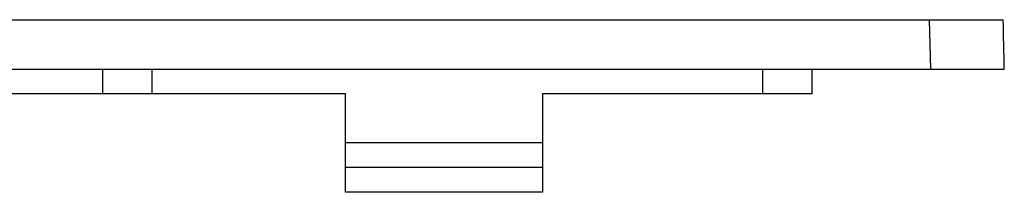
# Model space of a CAD drawing. Header units: millimetres. Extents: x 3062 to 3692, y 2103 to 2548.
# Tile 4 of 6: x 3279.01 to 3318.98, y 2288.55 to 2295.55. Entities that reach past the tile are written whole.
import ezdxf

# ---------------------------------------------------------------- set-up
doc = ezdxf.new("R2010")
doc.units = ezdxf.units.MM

msp = doc.modelspace()

# ---------------------------------------------------------------- linework, layer by layer
at = {"color": 7, "linetype": 'Continuous'}
for p, q in [((3153.529, 2295.55), (3318.941, 2295.55)), ((3315.927, 2295.55), (3315.981, 2293.55)), ((3153.486, 2293.55), (3318.984, 2293.55)), ((3282.385, 2292.55), (3282.385, 2293.55)), ((3284.385, 2292.55), (3284.385, 2293.55)), ((3309.184, 2292.55), (3309.184, 2293.55)), ((3311.184, 2292.55), (3311.184, 2293.55)), ((3292.235, 2292.55), (3265.235, 2292.55)), ((3292.235, 2288.55), (3292.235, 2292.55)), ((3311.184, 2292.55), (3300.235, 2292.55)), ((3300.235, 2292.55), (3300.235, 2288.55)), ((3300.235, 2290.55), (3292.235, 2290.55)), ((3300.235, 2289.55), (3292.235, 2289.55)), ((3300.235, 2288.55), (3292.235, 2288.55))]:
    msp.add_line(p, q, dxfattribs=at)
msp.add_ellipse((3319.613, 2158.855), major_axis=(-9.111, 459.791), ratio=0.004638, start_param=-1.273578, end_param=-1.269025, dxfattribs=at)

doc.saveas('drawing.dxf')
